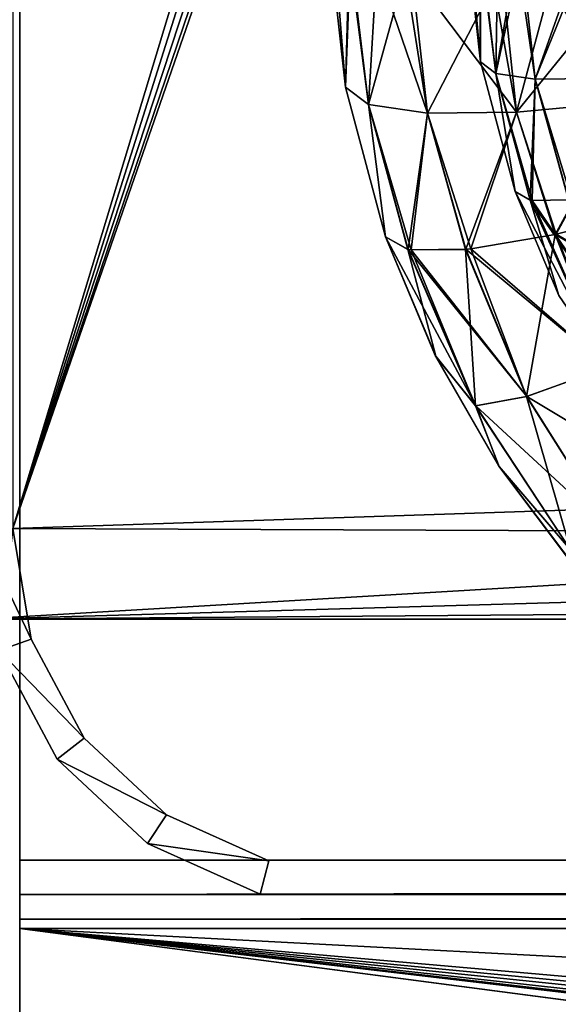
# Model space of a CAD drawing. Header units: millimetres. Extents: x -180 to 180, y -42 to 450.
# Tile 116 of 256: x -152 to -144, y -1 to 13. Entities that reach past the tile are written whole.
import ezdxf

# ---------------------------------------------------------------- set-up
doc = ezdxf.new("R2010")
doc.units = ezdxf.units.MM
doc.header["$LTSCALE"] = 65.185185
for name, color, linetype in [('114', 7, 'CONTINUOUS'), ('116', 7, 'CONTINUOUS'), ('118', 7, 'CONTINUOUS'), ('13', 7, 'CONTINUOUS'), ('14', 7, 'CONTINUOUS'), ('143', 7, 'CONTINUOUS'), ('144', 7, 'CONTINUOUS'), ('145', 7, 'CONTINUOUS'), ('146', 7, 'CONTINUOUS'), ('15', 7, 'CONTINUOUS'), ('16', 7, 'CONTINUOUS'), ('1605', 7, 'CONTINUOUS'), ('1606', 7, 'CONTINUOUS'), ('1619', 7, 'CONTINUOUS'), ('1620', 7, 'CONTINUOUS'), ('1634', 7, 'CONTINUOUS'), ('1759', 7, 'CONTINUOUS'), ('1760', 7, 'CONTINUOUS'), ('1761', 7, 'CONTINUOUS'), ('1776', 7, 'CONTINUOUS'), ('1794', 7, 'CONTINUOUS'), ('7', 7, 'CONTINUOUS'), ('8', 7, 'CONTINUOUS'), ('84', 7, 'CONTINUOUS')]:
    doc.layers.add(name, color=color, linetype=linetype)

msp = doc.modelspace()

# ---------------------------------------------------------------- linework, layer by layer
at = {"layer": '114', "linetype": 'Continuous'}
for points in [[(-133.5, 67.2, -447), (-152.1, 67.2, -447), (-152.1, 5.819, -447), (-133.5, 67.2, -447)], [(-132.734, 67.047, -447), (-133.5, 67.2, -447), (-152.1, 5.819, -447), (-132.734, 67.047, -447)], [(-132.086, 66.614, -447), (-132.734, 67.047, -447), (-152.1, 5.819, -447), (-132.086, 66.614, -447)], [(-131.653, 65.966, -447), (-132.086, 66.614, -447), (-152.1, 5.819, -447), (-131.653, 65.966, -447)], [(-131.5, 65.2, -447), (-131.653, 65.966, -447), (-152.1, 5.819, -447), (-131.5, 65.2, -447)], [(-131.5, 6.5, -447), (-131.5, 65.2, -447), (-152.1, 5.819, -447), (-131.5, 6.5, -447)], [(-131.653, 5.734, -447), (-131.5, 6.5, -447), (-152.1, 5.819, -447), (-131.653, 5.734, -447)], [(-152.6, 4.5, -447), (-131.653, 5.734, -447), (-152.1, 5.819, -447), (-152.6, 4.5, -447)], [(-131.653, 5.734, -447), (-152.6, 4.5, -447), (-132.086, 5.086, -447), (-131.653, 5.734, -447)], [(-132.086, 5.086, -447), (-152.6, 4.5, -447), (-132.734, 4.653, -447), (-132.086, 5.086, -447)], [(-132.734, 4.653, -447), (-152.6, 4.5, -447), (-133.5, 4.5, -447), (-132.734, 4.653, -447)]]:
    msp.add_3dface(points, dxfattribs=at)
at = {"layer": '116', "linetype": 'Continuous'}
for points in [[(-153.6, 67.2, -451.2), (-131.5, 65.2, -451.2), (-131.5, 6.5, -451.2), (-153.6, 67.2, -451.2)], [(-153.6, 67.2, -451.2), (-131.5, 6.5, -451.2), (-131.653, 5.734, -451.2), (-153.6, 67.2, -451.2)], [(-153.6, 4.5, -451.2), (-153.6, 67.2, -451.2), (-133.5, 4.5, -451.2), (-153.6, 4.5, -451.2)], [(-133.5, 4.5, -451.2), (-153.6, 67.2, -451.2), (-132.734, 4.653, -451.2), (-133.5, 4.5, -451.2)], [(-132.734, 4.653, -451.2), (-153.6, 67.2, -451.2), (-132.086, 5.086, -451.2), (-132.734, 4.653, -451.2)], [(-132.086, 5.086, -451.2), (-153.6, 67.2, -451.2), (-131.653, 5.734, -451.2), (-132.086, 5.086, -451.2)]]:
    msp.add_3dface(points, dxfattribs=at)
at = {"layer": '118', "linetype": 'Continuous'}
for points in [[(-152.6, 4.5, -447), (-153.6, 4.5, -447), (-133.5, 4.5, -451.2), (-152.6, 4.5, -447)], [(-153.6, 4.5, -447), (-153.6, 4.5, -451.2), (-133.5, 4.5, -451.2), (-153.6, 4.5, -447)], [(-133.5, 4.5, -447), (-152.6, 4.5, -447), (-133.5, 4.5, -451.2), (-133.5, 4.5, -447)]]:
    msp.add_3dface(points, dxfattribs=at)
at = {"layer": '13', "linetype": 'Continuous'}
for points in [[(152, -16, -447), (-152, -16, -447), (152, 68, -447), (152, -16, -447)], [(-152, -16, -447), (-152, 68, -447), (152, 68, -447), (-152, -16, -447)]]:
    msp.add_3dface(points, dxfattribs=at)
at = {"layer": '14', "linetype": 'Continuous'}
for points in [[(-152, 0), (152, 0), (152, 0, -430.007), (-152, 0)], [(-152, 0, -430.007), (-152, 0), (152, 0, -430.007), (-152, 0, -430.007)]]:
    msp.add_3dface(points, dxfattribs=at)
at = {"layer": '143', "linetype": 'Continuous'}
for points in [[(-151.456, 2.461), (-152.306, 4.044), (-152.306, 4.044, -430.7), (-151.456, 2.461)], [(-151.456, 2.461, -430.7), (-151.456, 2.461), (-152.306, 4.044, -430.7), (-151.456, 2.461, -430.7)], [(-150.141, 1.236), (-151.456, 2.461), (-151.456, 2.461, -430.7), (-150.141, 1.236)], [(-150.141, 1.236, -430.7), (-150.141, 1.236), (-151.456, 2.461, -430.7), (-150.141, 1.236, -430.7)], [(-148.5, 0.5), (-150.141, 1.236), (-148.5, 0.5, -430.7), (-148.5, 0.5)], [(-148.5, 0.5, -430.7), (-150.141, 1.236), (-150.141, 1.236, -430.7), (-148.5, 0.5, -430.7)]]:
    msp.add_3dface(points, dxfattribs=at)
at = {"layer": '144', "linetype": 'Continuous'}
for points in [[(-152.306, 4.044, -430.7), (-152.6, 5.819, -430.7), (-151.833, 4.206, -430.7), (-152.306, 4.044, -430.7)], [(-151.833, 4.206, -430.7), (-152.6, 5.819, -430.7), (-152.1, 5.819, -430.7), (-151.833, 4.206, -430.7)], [(-151.06, 2.766, -430.7), (-152.306, 4.044, -430.7), (-151.833, 4.206, -430.7), (-151.06, 2.766, -430.7)], [(-151.456, 2.461, -430.7), (-152.306, 4.044, -430.7), (-151.06, 2.766, -430.7), (-151.456, 2.461, -430.7)], [(-149.865, 1.653, -430.7), (-151.456, 2.461, -430.7), (-151.06, 2.766, -430.7), (-149.865, 1.653, -430.7)], [(-150.141, 1.236, -430.7), (-151.456, 2.461, -430.7), (-149.865, 1.653, -430.7), (-150.141, 1.236, -430.7)], [(-148.373, 0.983, -430.7), (-150.141, 1.236, -430.7), (-149.865, 1.653, -430.7), (-148.373, 0.983, -430.7)], [(-148.5, 0.5, -430.7), (-150.141, 1.236, -430.7), (-148.373, 0.983, -430.7), (-148.5, 0.5, -430.7)]]:
    msp.add_3dface(points, dxfattribs=at)
at = {"layer": '145', "linetype": 'Continuous'}
for points in [[(-148.373, 0.983), (-148.5, 0.5), (-148.5, 0.5, -430.7), (-148.373, 0.983)], [(-148.373, 0.983), (-148.5, 0.5, -430.7), (-148.373, 0.983, -430.7), (-148.373, 0.983)]]:
    msp.add_3dface(points, dxfattribs=at)
at = {"layer": '146', "linetype": 'Continuous'}
for points in [[(-152.1, 5.819), (-151.833, 4.206), (-152.1, 5.819, -430.7), (-152.1, 5.819)], [(-151.833, 4.206), (-151.833, 4.206, -430.7), (-152.1, 5.819, -430.7), (-151.833, 4.206)], [(-151.833, 4.206), (-151.06, 2.766), (-151.06, 2.766, -430.7), (-151.833, 4.206)], [(-151.833, 4.206), (-151.06, 2.766, -430.7), (-151.833, 4.206, -430.7), (-151.833, 4.206)], [(-151.06, 2.766), (-149.865, 1.653), (-149.865, 1.653, -430.7), (-151.06, 2.766)], [(-151.06, 2.766), (-149.865, 1.653, -430.7), (-151.06, 2.766, -430.7), (-151.06, 2.766)], [(-149.865, 1.653), (-148.373, 0.983), (-149.865, 1.653, -430.7), (-149.865, 1.653)], [(-148.373, 0.983), (-148.373, 0.983, -430.7), (-149.865, 1.653, -430.7), (-148.373, 0.983)]]:
    msp.add_3dface(points, dxfattribs=at)
at = {"layer": '15', "linetype": 'Continuous'}
for points in [[(-152, 0.991, -431.006), (-152, 0.495, -430.87), (152, 0.991, -431.006), (-152, 0.991, -431.006)], [(-152, 0.495, -430.87), (152, 0.495, -430.869), (152, 0.991, -431.006), (-152, 0.495, -430.87)], [(-152, 0.495, -430.87), (-152, 0.133, -430.504), (152, 0.495, -430.869), (-152, 0.495, -430.87)], [(-152, 0.133, -430.504), (152, 0.133, -430.504), (152, 0.495, -430.869), (-152, 0.133, -430.504)], [(-152, 0.133, -430.504), (-152, 0, -430.007), (152, 0.133, -430.504), (-152, 0.133, -430.504)], [(-152, 0, -430.007), (152, 0, -430.007), (152, 0.133, -430.504), (-152, 0, -430.007)]]:
    msp.add_3dface(points, dxfattribs=at)
at = {"layer": '16', "linetype": 'Continuous'}
for points in [[(-152, 68.009, -431.591), (-152, 0.991, -431.006), (152, 0.991, -431.006), (-152, 68.009, -431.591)], [(152, 68.009, -431.591), (-152, 68.009, -431.591), (152, 0.991, -431.006), (152, 68.009, -431.591)]]:
    msp.add_3dface(points, dxfattribs=at)
at = {"layer": '1605', "linetype": 'Continuous'}
for points in [[(-145.505, 14.546, -286.48), (-145.505, 14.546, -60.52), (-145.291, 12.605, -60.757), (-145.505, 14.546, -286.48)], [(-145.505, 14.546, -286.48), (-145.291, 12.605, -60.757), (-145.291, 12.605, -286.243), (-145.505, 14.546, -286.48)], [(-145.291, 12.605, -60.757), (-144.788, 10.718, -60.988), (-145.291, 12.605, -286.243), (-145.291, 12.605, -60.757)], [(-145.291, 12.605, -286.243), (-144.788, 10.718, -60.988), (-144.788, 10.718, -286.012), (-145.291, 12.605, -286.243)], [(-144.788, 10.718, -60.988), (-144.15, 9.205, -61.169), (-144.788, 10.718, -286.012), (-144.788, 10.718, -60.988)], [(-144.788, 10.718, -286.012), (-144.15, 9.205, -61.169), (-144.15, 9.205, -285.831), (-144.788, 10.718, -286.012)]]:
    msp.add_3dface(points, dxfattribs=at)
at = {"layer": '1606', "linetype": 'Continuous'}
for points in [[(-144.15, 9.205, -61.169), (-144.788, 10.718, -60.988), (-143.517, 8.281, -60.354), (-144.15, 9.205, -61.169)], [(-143.517, 8.281, -60.354), (-144.788, 10.718, -60.988), (-144.569, 10.596, -59.864), (-143.517, 8.281, -60.354)], [(-143.517, 8.281, -60.354), (-144.569, 10.596, -59.864), (-143.036, 8.387, -59.221), (-143.517, 8.281, -60.354)], [(-143.036, 8.387, -59.221), (-144.569, 10.596, -59.864), (-144.538, 10.591, -59.775), (-143.036, 8.387, -59.221)], [(-144.01, 10.597, -58.766), (-143.036, 8.387, -59.221), (-144.538, 10.591, -59.775), (-144.01, 10.597, -58.766)]]:
    msp.add_3dface(points, dxfattribs=at)
at = {"layer": '1619', "linetype": 'Continuous'}
for points in [[(-145.291, 12.605, -60.757), (-145.505, 14.546, -60.52), (-145.45, 14.438, -59.892), (-145.291, 12.605, -60.757)], [(-145.291, 12.605, -60.757), (-145.45, 14.438, -59.892), (-145.29, 14.333, -59.268), (-145.291, 12.605, -60.757)], [(-145.291, 12.605, -60.757), (-145.29, 14.333, -59.268), (-145.068, 12.437, -59.563), (-145.291, 12.605, -60.757)], [(-145.29, 14.333, -59.268), (-145.038, 14.24, -58.693), (-145.068, 12.437, -59.563), (-145.29, 14.333, -59.268)], [(-145.038, 14.24, -58.693), (-144.696, 14.159, -58.163), (-145.068, 12.437, -59.563), (-145.038, 14.24, -58.693)], [(-144.696, 14.159, -58.163), (-144.496, 12.353, -58.482), (-145.068, 12.437, -59.563), (-144.696, 14.159, -58.163)], [(-144.696, 14.159, -58.163), (-143.81, 14.04, -57.314), (-144.496, 12.353, -58.482), (-144.696, 14.159, -58.163)], [(-143.81, 14.04, -57.314), (-143.63, 12.362, -57.614), (-144.496, 12.353, -58.482), (-143.81, 14.04, -57.314)], [(-144.788, 10.718, -60.988), (-145.291, 12.605, -60.757), (-145.068, 12.437, -59.563), (-144.788, 10.718, -60.988)], [(-144.569, 10.596, -59.864), (-144.788, 10.718, -60.988), (-145.068, 12.437, -59.563), (-144.569, 10.596, -59.864)], [(-144.496, 12.353, -58.482), (-144.569, 10.596, -59.864), (-145.068, 12.437, -59.563), (-144.496, 12.353, -58.482)], [(-144.538, 10.591, -59.775), (-144.569, 10.596, -59.864), (-144.496, 12.353, -58.482), (-144.538, 10.591, -59.775)], [(-144.01, 10.597, -58.766), (-144.538, 10.591, -59.775), (-144.496, 12.353, -58.482), (-144.01, 10.597, -58.766)], [(-143.63, 12.362, -57.614), (-144.01, 10.597, -58.766), (-144.496, 12.353, -58.482), (-143.63, 12.362, -57.614)]]:
    msp.add_3dface(points, dxfattribs=at)
at = {"layer": '1620', "linetype": 'Continuous'}
for points in [[(-145.505, 14.546, -286.48), (-145.291, 12.605, -286.243), (-145.306, 14.341, -287.685), (-145.505, 14.546, -286.48)], [(-145.291, 12.605, -286.243), (-145.068, 12.437, -287.437), (-145.306, 14.341, -287.685), (-145.291, 12.605, -286.243)], [(-145.306, 14.341, -287.685), (-145.068, 12.437, -287.437), (-144.762, 14.172, -288.749), (-145.306, 14.341, -287.685)], [(-145.068, 12.437, -287.437), (-144.496, 12.353, -288.518), (-144.762, 14.172, -288.749), (-145.068, 12.437, -287.437)], [(-144.762, 14.172, -288.749), (-144.496, 12.353, -288.518), (-143.899, 14.048, -289.622), (-144.762, 14.172, -288.749)], [(-144.496, 12.353, -288.518), (-143.63, 12.362, -289.386), (-143.899, 14.048, -289.622), (-144.496, 12.353, -288.518)], [(-145.291, 12.605, -286.243), (-144.788, 10.718, -286.012), (-145.068, 12.437, -287.437), (-145.291, 12.605, -286.243)], [(-145.068, 12.437, -287.437), (-144.788, 10.718, -286.012), (-144.568, 10.596, -287.14), (-145.068, 12.437, -287.437)], [(-144.496, 12.353, -288.518), (-145.068, 12.437, -287.437), (-144.538, 10.591, -287.224), (-144.496, 12.353, -288.518)], [(-144.538, 10.591, -287.224), (-145.068, 12.437, -287.437), (-144.568, 10.596, -287.14), (-144.538, 10.591, -287.224)], [(-144.008, 10.597, -288.237), (-144.496, 12.353, -288.518), (-144.538, 10.591, -287.224), (-144.008, 10.597, -288.237)], [(-143.63, 12.362, -289.386), (-144.496, 12.353, -288.518), (-143.96, 10.602, -288.303), (-143.63, 12.362, -289.386)], [(-143.96, 10.602, -288.303), (-144.496, 12.353, -288.518), (-144.008, 10.597, -288.237), (-143.96, 10.602, -288.303)]]:
    msp.add_3dface(points, dxfattribs=at)
at = {"layer": '1634', "linetype": 'Continuous'}
for points in [[(-144.788, 10.718, -286.012), (-144.15, 9.205, -285.831), (-144.568, 10.596, -287.14), (-144.788, 10.718, -286.012)], [(-144.568, 10.596, -287.14), (-144.15, 9.205, -285.831), (-143.516, 8.281, -286.65), (-144.568, 10.596, -287.14)], [(-144.538, 10.591, -287.224), (-144.568, 10.596, -287.14), (-143.516, 8.281, -286.65), (-144.538, 10.591, -287.224)], [(-144.008, 10.597, -288.237), (-144.538, 10.591, -287.224), (-143.516, 8.281, -286.65), (-144.008, 10.597, -288.237)]]:
    msp.add_3dface(points, dxfattribs=at)
at = {"layer": '1759', "linetype": 'Continuous'}
for points in [[(-143.442, 8.161, -56.727), (-142.693, 10.471, -55.476), (-144.19, 10.097, -56.314), (-143.442, 8.161, -56.727)], [(-146.676, 10.059, -61.018), (-145.944, 8.322, -61.199), (-146.349, 9.876, -59.334), (-146.676, 10.059, -61.018)], [(-144.207, 10.093, -56.327), (-145.434, 9.886, -57.582), (-144.621, 7.737, -58.153), (-144.207, 10.093, -56.327)], [(-143.442, 8.161, -56.727), (-144.207, 10.093, -56.327), (-144.621, 7.737, -58.153), (-143.442, 8.161, -56.727)], [(-144.207, 10.093, -56.327), (-143.442, 8.161, -56.727), (-144.19, 10.097, -56.314), (-144.207, 10.093, -56.327)], [(-144.621, 7.737, -58.153), (-145.434, 9.886, -57.582), (-145.51, 9.878, -57.686), (-144.621, 7.737, -58.153)], [(-146.349, 9.876, -59.334), (-145.944, 8.322, -61.199), (-145.363, 7.601, -59.844), (-146.349, 9.876, -59.334)], [(-146.349, 9.876, -59.334), (-145.363, 7.601, -59.844), (-146.303, 9.869, -59.202), (-146.349, 9.876, -59.334)], [(-145.363, 7.601, -59.844), (-145.51, 9.878, -57.686), (-146.303, 9.869, -59.202), (-145.363, 7.601, -59.844)], [(-145.363, 7.601, -59.844), (-144.621, 7.737, -58.153), (-145.51, 9.878, -57.686), (-145.363, 7.601, -59.844)], [(-145.944, 8.322, -61.199), (-145.021, 6.72, -61.355), (-145.363, 7.601, -59.844), (-145.944, 8.322, -61.199)], [(-143.377, 5.77, -58.573), (-143.442, 8.161, -56.727), (-144.621, 7.737, -58.153), (-143.377, 5.77, -58.573)], [(-145.363, 7.601, -59.844), (-143.982, 5.509, -60.303), (-144.621, 7.737, -58.153), (-145.363, 7.601, -59.844)], [(-143.982, 5.509, -60.303), (-143.377, 5.77, -58.573), (-144.621, 7.737, -58.153), (-143.982, 5.509, -60.303)], [(-145.363, 7.601, -59.844), (-145.021, 6.72, -61.355), (-143.982, 5.509, -60.303), (-145.363, 7.601, -59.844)], [(-145.021, 6.72, -61.355), (-143.915, 5.253, -61.48), (-143.982, 5.509, -60.303), (-145.021, 6.72, -61.355)]]:
    msp.add_3dface(points, dxfattribs=at)
at = {"layer": '1760', "linetype": 'Continuous'}
for points in [[(-147.504, 14.477, -60.551), (-147.504, 14.477, -286.449), (-147.256, 12.237, -286.212), (-147.504, 14.477, -60.551)], [(-147.256, 12.237, -60.788), (-147.504, 14.477, -60.551), (-147.256, 12.237, -286.212), (-147.256, 12.237, -60.788)], [(-146.676, 10.059, -61.018), (-147.256, 12.237, -60.788), (-146.676, 10.059, -285.982), (-146.676, 10.059, -61.018)], [(-146.676, 10.059, -285.982), (-147.256, 12.237, -60.788), (-147.256, 12.237, -286.212), (-146.676, 10.059, -285.982)], [(-145.944, 8.322, -61.199), (-146.676, 10.059, -61.018), (-145.945, 8.323, -285.801), (-145.944, 8.322, -61.199)], [(-145.945, 8.323, -285.801), (-146.676, 10.059, -61.018), (-146.676, 10.059, -285.982), (-145.945, 8.323, -285.801)], [(-145.023, 6.724, -285.646), (-145.944, 8.322, -61.199), (-145.945, 8.323, -285.801), (-145.023, 6.724, -285.646)], [(-145.021, 6.72, -61.355), (-145.944, 8.322, -61.199), (-145.023, 6.724, -285.646), (-145.021, 6.72, -61.355)], [(-143.921, 5.26, -285.521), (-145.021, 6.72, -61.355), (-145.023, 6.724, -285.646), (-143.921, 5.26, -285.521)], [(-143.915, 5.253, -61.48), (-145.021, 6.72, -61.355), (-143.921, 5.26, -285.521), (-143.915, 5.253, -61.48)]]:
    msp.add_3dface(points, dxfattribs=at)
at = {"layer": '1761', "linetype": 'Continuous'}
for points in [[(-147.504, 14.477, -60.551), (-147.256, 12.237, -60.788), (-147.206, 14.168, -58.744), (-147.504, 14.477, -60.551)], [(-147.256, 12.237, -60.788), (-146.922, 11.984, -58.997), (-147.206, 14.168, -58.744), (-147.256, 12.237, -60.788)], [(-147.206, 14.168, -58.744), (-146.922, 11.984, -58.997), (-146.389, 13.915, -57.148), (-147.206, 14.168, -58.744)], [(-146.922, 11.984, -58.997), (-146.065, 11.858, -57.375), (-146.389, 13.915, -57.148), (-146.922, 11.984, -58.997)], [(-146.389, 13.915, -57.148), (-146.065, 11.858, -57.375), (-145.097, 13.73, -55.839), (-146.389, 13.915, -57.148)], [(-146.065, 11.858, -57.375), (-144.766, 11.872, -56.073), (-145.097, 13.73, -55.839), (-146.065, 11.858, -57.375)], [(-145.097, 13.73, -55.839), (-144.766, 11.872, -56.073), (-144.288, 13.669, -55.333), (-145.097, 13.73, -55.839)], [(-144.766, 11.872, -56.073), (-143.146, 12.024, -55.214), (-144.288, 13.669, -55.333), (-144.766, 11.872, -56.073)], [(-144.288, 13.669, -55.333), (-143.146, 12.024, -55.214), (-143.412, 13.633, -54.96), (-144.288, 13.669, -55.333)], [(-147.256, 12.237, -60.788), (-146.676, 10.059, -61.018), (-146.922, 11.984, -58.997), (-147.256, 12.237, -60.788)], [(-146.676, 10.059, -61.018), (-146.349, 9.876, -59.334), (-146.922, 11.984, -58.997), (-146.676, 10.059, -61.018)], [(-146.349, 9.876, -59.334), (-146.303, 9.869, -59.202), (-146.922, 11.984, -58.997), (-146.349, 9.876, -59.334)], [(-146.922, 11.984, -58.997), (-146.303, 9.869, -59.202), (-146.065, 11.858, -57.375), (-146.922, 11.984, -58.997)], [(-144.766, 11.872, -56.073), (-144.19, 10.097, -56.314), (-143.146, 12.024, -55.214), (-144.766, 11.872, -56.073)], [(-144.19, 10.097, -56.314), (-142.693, 10.471, -55.476), (-143.146, 12.024, -55.214), (-144.19, 10.097, -56.314)], [(-146.303, 9.869, -59.202), (-145.51, 9.878, -57.686), (-146.065, 11.858, -57.375), (-146.303, 9.869, -59.202)], [(-146.065, 11.858, -57.375), (-145.434, 9.886, -57.582), (-144.766, 11.872, -56.073), (-146.065, 11.858, -57.375)], [(-145.51, 9.878, -57.686), (-145.434, 9.886, -57.582), (-146.065, 11.858, -57.375), (-145.51, 9.878, -57.686)], [(-145.434, 9.886, -57.582), (-144.207, 10.093, -56.327), (-144.766, 11.872, -56.073), (-145.434, 9.886, -57.582)], [(-144.207, 10.093, -56.327), (-144.19, 10.097, -56.314), (-144.766, 11.872, -56.073), (-144.207, 10.093, -56.327)]]:
    msp.add_3dface(points, dxfattribs=at)
at = {"layer": '1776', "linetype": 'Continuous'}
for points in [[(-142.692, 10.471, -291.525), (-141.989, 8.815, -291.229), (-144.188, 10.097, -290.687), (-142.692, 10.471, -291.525)], [(-145.945, 8.323, -285.801), (-146.676, 10.059, -285.982), (-145.362, 7.601, -287.161), (-145.945, 8.323, -285.801)], [(-145.362, 7.601, -287.161), (-146.676, 10.059, -285.982), (-146.347, 9.876, -287.671), (-145.362, 7.601, -287.161)], [(-144.203, 10.094, -290.676), (-143.438, 8.163, -290.276), (-145.434, 9.886, -289.419), (-144.203, 10.094, -290.676)], [(-141.989, 8.815, -291.229), (-144.203, 10.094, -290.676), (-144.188, 10.097, -290.687), (-141.989, 8.815, -291.229)], [(-143.438, 8.163, -290.276), (-144.203, 10.094, -290.676), (-141.989, 8.815, -291.229), (-143.438, 8.163, -290.276)], [(-143.438, 8.163, -290.276), (-145.507, 9.879, -289.319), (-145.434, 9.886, -289.419), (-143.438, 8.163, -290.276)], [(-145.362, 7.601, -287.161), (-146.347, 9.876, -287.671), (-144.618, 7.738, -288.852), (-145.362, 7.601, -287.161)], [(-144.618, 7.738, -288.852), (-146.347, 9.876, -287.671), (-146.303, 9.869, -287.798), (-144.618, 7.738, -288.852)], [(-145.507, 9.879, -289.319), (-144.618, 7.738, -288.852), (-146.303, 9.869, -287.798), (-145.507, 9.879, -289.319)], [(-144.618, 7.738, -288.852), (-145.507, 9.879, -289.319), (-143.438, 8.163, -290.276), (-144.618, 7.738, -288.852)], [(-145.023, 6.724, -285.646), (-145.945, 8.323, -285.801), (-145.362, 7.601, -287.161), (-145.023, 6.724, -285.646)], [(-142.369, 6.39, -289.919), (-144.618, 7.738, -288.852), (-143.438, 8.163, -290.276), (-142.369, 6.39, -289.919)], [(-143.374, 5.771, -288.432), (-145.362, 7.601, -287.161), (-144.618, 7.738, -288.852), (-143.374, 5.771, -288.432)], [(-143.374, 5.771, -288.432), (-144.618, 7.738, -288.852), (-142.369, 6.39, -289.919), (-143.374, 5.771, -288.432)], [(-143.981, 5.509, -286.702), (-145.023, 6.724, -285.646), (-145.362, 7.601, -287.161), (-143.981, 5.509, -286.702)], [(-143.981, 5.509, -286.702), (-145.362, 7.601, -287.161), (-143.374, 5.771, -288.432), (-143.981, 5.509, -286.702)], [(-143.921, 5.26, -285.521), (-145.023, 6.724, -285.646), (-143.981, 5.509, -286.702), (-143.921, 5.26, -285.521)]]:
    msp.add_3dface(points, dxfattribs=at)
at = {"layer": '1794', "linetype": 'Continuous'}
for points in [[(-147.256, 12.237, -286.212), (-147.504, 14.477, -286.449), (-147.421, 14.313, -287.391), (-147.256, 12.237, -286.212)], [(-147.256, 12.237, -286.212), (-147.421, 14.313, -287.391), (-147.182, 14.157, -288.326), (-147.256, 12.237, -286.212)], [(-147.256, 12.237, -286.212), (-147.182, 14.157, -288.326), (-146.922, 11.984, -288.003), (-147.256, 12.237, -286.212)], [(-147.182, 14.157, -288.326), (-146.803, 14.018, -289.189), (-146.922, 11.984, -288.003), (-147.182, 14.157, -288.326)], [(-146.803, 14.018, -289.189), (-146.065, 11.858, -289.625), (-146.922, 11.984, -288.003), (-146.803, 14.018, -289.189)], [(-146.803, 14.018, -289.189), (-146.289, 13.895, -289.986), (-146.065, 11.858, -289.625), (-146.803, 14.018, -289.189)], [(-146.289, 13.895, -289.986), (-144.961, 13.717, -291.259), (-144.766, 11.872, -290.927), (-146.289, 13.895, -289.986)], [(-146.289, 13.895, -289.986), (-144.766, 11.872, -290.927), (-146.065, 11.858, -289.625), (-146.289, 13.895, -289.986)], [(-144.961, 13.717, -291.259), (-143.341, 13.632, -292.064), (-144.766, 11.872, -290.927), (-144.961, 13.717, -291.259)], [(-143.341, 13.632, -292.064), (-143.146, 12.024, -291.786), (-144.766, 11.872, -290.927), (-143.341, 13.632, -292.064)], [(-146.676, 10.059, -285.982), (-147.256, 12.237, -286.212), (-146.922, 11.984, -288.003), (-146.676, 10.059, -285.982)], [(-146.347, 9.876, -287.671), (-146.676, 10.059, -285.982), (-146.922, 11.984, -288.003), (-146.347, 9.876, -287.671)], [(-146.065, 11.858, -289.625), (-146.347, 9.876, -287.671), (-146.922, 11.984, -288.003), (-146.065, 11.858, -289.625)], [(-143.146, 12.024, -291.786), (-144.203, 10.094, -290.676), (-144.766, 11.872, -290.927), (-143.146, 12.024, -291.786)], [(-144.188, 10.097, -290.687), (-144.203, 10.094, -290.676), (-143.146, 12.024, -291.786), (-144.188, 10.097, -290.687)], [(-142.692, 10.471, -291.525), (-144.188, 10.097, -290.687), (-143.146, 12.024, -291.786), (-142.692, 10.471, -291.525)], [(-146.303, 9.869, -287.798), (-146.347, 9.876, -287.671), (-146.065, 11.858, -289.625), (-146.303, 9.869, -287.798)], [(-145.507, 9.879, -289.319), (-146.303, 9.869, -287.798), (-146.065, 11.858, -289.625), (-145.507, 9.879, -289.319)], [(-144.766, 11.872, -290.927), (-145.507, 9.879, -289.319), (-146.065, 11.858, -289.625), (-144.766, 11.872, -290.927)], [(-145.434, 9.886, -289.419), (-145.507, 9.879, -289.319), (-144.766, 11.872, -290.927), (-145.434, 9.886, -289.419)], [(-144.203, 10.094, -290.676), (-145.434, 9.886, -289.419), (-144.766, 11.872, -290.927), (-144.203, 10.094, -290.676)]]:
    msp.add_3dface(points, dxfattribs=at)
at = {"layer": '7', "linetype": 'Continuous'}
for points in [[(26.5, -21), (27.84, -20.733), (-152, 0), (26.5, -21)], [(-30, -16), (26.5, -21), (-152, 0), (-30, -16)], [(27.84, -20.733), (28.975, -19.975), (-152, 0), (27.84, -20.733)], [(28.975, -19.975), (29.733, -18.84), (-152, 0), (28.975, -19.975)], [(29.733, -18.84), (30, -17.5), (-152, 0), (29.733, -18.84)], [(30, -17.5), (30, -16), (-152, 0), (30, -17.5)], [(-152, -16), (-30, -16), (-152, 0), (-152, -16)], [(30, -16), (152, -16), (-152, 0), (30, -16)], [(-152, 0), (152, -16), (152, 0), (-152, 0)]]:
    msp.add_3dface(points, dxfattribs=at)
at = {"layer": '8', "linetype": 'Continuous'}
for points in [[(-152, 68.867, -432.094), (-152, 69, -432.591), (-152, 0.991, -431.006), (-152, 68.867, -432.094)], [(-152, 0.991, -431.006), (-152, 69, -432.591), (-152, 69, -446), (-152, 0.991, -431.006)], [(-152, 68.866, -446.5), (-152, 0.991, -431.006), (-152, 69, -446), (-152, 68.866, -446.5)], [(-152, 68.505, -431.728), (-152, 68.867, -432.094), (-152, 0.991, -431.006), (-152, 68.505, -431.728)], [(-152, 68.5, -446.866), (-152, 0.991, -431.006), (-152, 68.866, -446.5), (-152, 68.5, -446.866)], [(-152, 68.009, -431.591), (-152, 68.505, -431.728), (-152, 0.991, -431.006), (-152, 68.009, -431.591)], [(-152, 68, -447), (-152, 0.991, -431.006), (-152, 68.5, -446.866), (-152, 68, -447)], [(-152, -16, -447), (-152, 0.991, -431.006), (-152, 68, -447), (-152, -16, -447)], [(-152, 0.991, -431.006), (-152, -16, -447), (-152, 0.495, -430.87), (-152, 0.991, -431.006)], [(-152, 0.495, -430.87), (-152, -16, -447), (-152, 0.133, -430.504), (-152, 0.495, -430.87)], [(-152, 0.133, -430.504), (-152, -16, -447), (-152, 0, -430.007), (-152, 0.133, -430.504)], [(-152, -16, -447), (-152, -16), (-152, 0, -430.007), (-152, -16, -447)], [(-152, -16), (-152, 0), (-152, 0, -430.007), (-152, -16)]]:
    msp.add_3dface(points, dxfattribs=at)
at = {"layer": '84', "linetype": 'Continuous'}
for points in [[(-151.833, 4.206), (-152.1, 5.819), (-152.306, 4.044), (-151.833, 4.206)], [(-151.06, 2.766), (-151.833, 4.206), (-152.306, 4.044), (-151.06, 2.766)], [(-151.456, 2.461), (-151.06, 2.766), (-152.306, 4.044), (-151.456, 2.461)], [(-149.865, 1.653), (-151.06, 2.766), (-151.456, 2.461), (-149.865, 1.653)], [(-150.141, 1.236), (-149.865, 1.653), (-151.456, 2.461), (-150.141, 1.236)], [(-148.373, 0.983), (-149.865, 1.653), (-150.141, 1.236), (-148.373, 0.983)], [(-148.5, 0.5), (-148.373, 0.983), (-150.141, 1.236), (-148.5, 0.5)]]:
    msp.add_3dface(points, dxfattribs=at)

doc.saveas('drawing.dxf')
